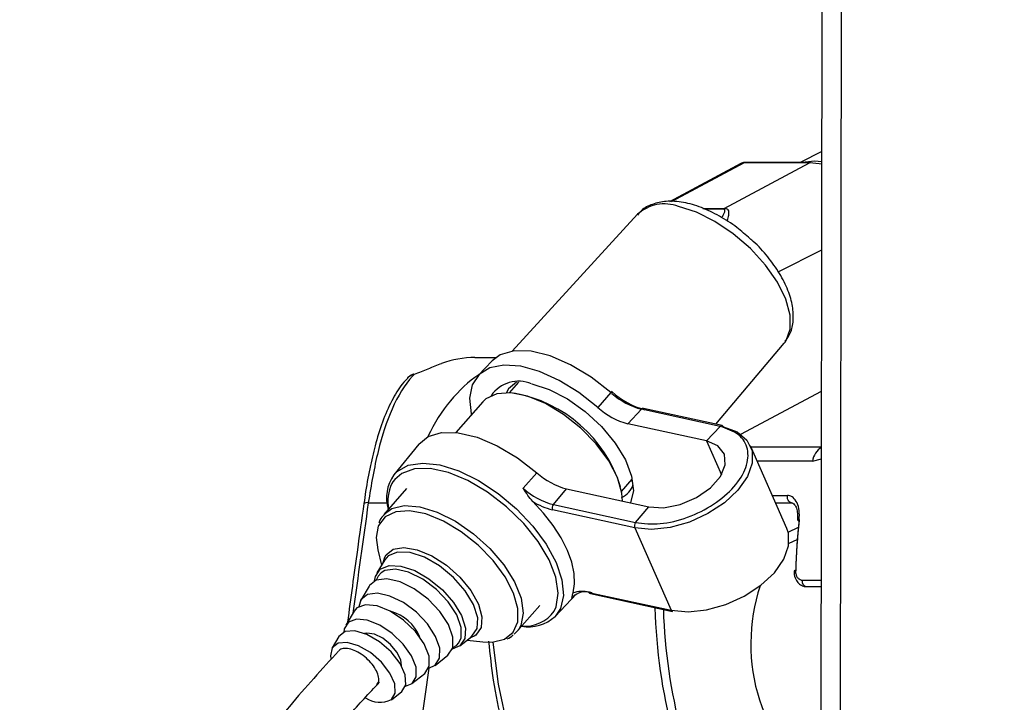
# Paper-space layout '3M DUO In Ground Anchor' of a CAD drawing. Header units: millimetres. Extents: x 10 to 10335, y 20 to 7920.
# Tile 7 of 116: x 2025 to 2090, y 3060 to 3106. Entities that reach past the tile are written whole.
import ezdxf

# ---------------------------------------------------------------- set-up
doc = ezdxf.new("R2010")
doc.units = ezdxf.units.MM
doc.layers.add('COMPONENT_GEOMETRY', color=7, linetype='Continuous')
doc.styles.add('SLDTEXTSTYLE0', font='TXT', dxfattribs={"width": 0.75})
doc.dimstyles.new('SLDDIMSTYLE0', dxfattribs={"dimtxt": 75, "dimasz": 3.302, "dimexe": 0, "dimexo": 0.0625, "dimgap": 18.75, "dimtad": 0, "dimtih": 1, "dimtoh": 1, "dimdec": 1, "dimrnd": 1e-09, "dimzin": 12, "dimdsep": 46, "dimtxsty": 'SLDTEXTSTYLE0', "dimsah": 1, "dimcen": 0.09, "dimadec": 0, "dimazin": 3, "dimtfac": 1, "dimtdec": 1, "dimtofl": 0, "dimtmove": 0, "dimatfit": 3, "dimfxl": 1, "dimfrac": 2, "dimtolj": 1, "dimtzin": 12, "dimarcsym": 0})
doc.dimstyles.new('SLDDIMSTYLE1', dxfattribs={"dimtxt": 75, "dimasz": 3.302, "dimexe": 0, "dimexo": 0.0625, "dimgap": 18.75, "dimtad": 0, "dimtih": 1, "dimtoh": 1, "dimdec": 0, "dimrnd": 1e-09, "dimzin": 12, "dimdsep": 46, "dimtxsty": 'SLDTEXTSTYLE0', "dimsah": 1, "dimcen": 0.09, "dimadec": 0, "dimazin": 3, "dimtfac": 1, "dimtdec": 0, "dimtofl": 0, "dimtmove": 0, "dimatfit": 3, "dimfxl": 1, "dimfrac": 2, "dimtolj": 1, "dimtzin": 12, "dimarcsym": 0})

# ---------------------------------------------------------------- blocks, each defined once
blk = doc.blocks.new('_D_22')
at = {"layer": 'COMPONENT_GEOMETRY', "color": 7}
for p, q in [((639.005, 3169.172), (6134.314, 3169.172)), ((6131.139, 3169.172), (6131.139, 2114.817)), ((6131.139, 941.399), (6131.139, 1995.754)), ((3715.959, 941.399), (6134.314, 941.399))]:
    blk.add_line(p, q, dxfattribs=at)
for points in [[(6131.139, 3169.172), (6130.631, 3165.87), (6131.647, 3165.87)], [(6131.139, 941.399), (6131.647, 944.701), (6130.631, 944.701)]]:
    blk.add_solid(points, dxfattribs=at)
at = {"layer": 'COMPONENT_GEOMETRY', "color": 7, "insert": (6020.306, 2092.434), "char_height": 75, "attachment_point": 1, "style": 'SLDTEXTSTYLE0'}
blk.add_mtext('2228', dxfattribs=at)
blk = doc.blocks.new('_D_23')
at = {"layer": 'COMPONENT_GEOMETRY', "color": 7}
for p, q in [((3604.431, 3861.899), (417.237, 3861.899)), ((420.412, 3861.899), (420.412, 2461.18)), ((420.412, 941.399), (420.412, 2342.118)), ((3515.419, 941.399), (417.237, 941.399))]:
    blk.add_line(p, q, dxfattribs=at)
for points in [[(420.412, 3861.899), (419.904, 3858.597), (420.92, 3858.597)], [(420.412, 941.399), (420.92, 944.701), (419.904, 944.701)]]:
    blk.add_solid(points, dxfattribs=at)
at = {"layer": 'COMPONENT_GEOMETRY', "color": 7, "insert": (268.016, 2438.798), "char_height": 75, "attachment_point": 1, "style": 'SLDTEXTSTYLE0'}
blk.add_mtext('2920.5', dxfattribs=at)

psp = doc.layouts.new('3M DUO In Ground Anchor')

# ---------------------------------------------------------------- linework, layer by layer
at = {"color": 7, "linetype": 'Continuous', "lineweight": 25}
for p, q in [((2077.98, 3028.942), (2078.18, 3178.302)), ((2078.071, 3097.114), (2076.636, 3096.386)), ((2072.686, 3096.312), (2067.942, 3093.77)), ((2071.573, 3093.325), (2077.248, 3096.366)), ((2077.248, 3096.366), (2072.908, 3096.366)), ((2077.324, 3096.386), (2072.983, 3096.386)), ((2065.811, 3092.931), (2057.475, 3083.822)), ((2071.009, 3078.954), (2075.568, 3084.36)), ((2075.568, 3084.36), (2075.621, 3084.426)), ((2054.989, 3083.396), (2056.384, 3083.396)), ((2056.127, 3083.172), (2055.2, 3082.198)), ((2057.891, 3081.751), (2057.272, 3081.047)), ((2064.04, 3081.063), (2063.172, 3080.074)), ((2055.516, 3080.45), (2053.72, 3078.406)), ((2055.712, 3080.637), (2055.516, 3080.45)), ((2066.068, 3079.951), (2065.163, 3078.982)), ((2071.307, 3078.807), (2066.068, 3079.951)), ((2071.437, 3078.86), (2066.198, 3080.004)), ((2070.402, 3077.838), (2065.163, 3078.982)), ((2071.307, 3078.807), (2070.402, 3077.838)), ((2051.248, 3077.634), (2049.589, 3075.584)), ((2075.747, 3072.015), (2073.32, 3077.514)), ((2058.206, 3074.688), (2059.11, 3075.719)), ((2064.747, 3074.48), (2065.461, 3075.293)), ((2050.433, 3074.664), (2048.921, 3072.942)), ((2060.206, 3073.6), (2061.075, 3074.65)), ((2061.075, 3074.65), (2066.551, 3073.455)), ((2060.206, 3073.6), (2065.682, 3072.405)), ((2074.995, 3073.719), (2076.06, 3073.719)), ((2065.627, 3072.063), (2060.151, 3073.258)), ((2065.682, 3072.405), (2066.551, 3073.455)), ((2065.627, 3072.063), (2068.054, 3066.564)), ((2075.888, 3071.026), (2076.44, 3071.286)), ((2048.524, 3070.602), (2048.777, 3069.572)), ((2048.987, 3069.924), (2048.466, 3069.05)), ((2048.88, 3069.743), (2048.985, 3070.097)), ((2048.967, 3069.846), (2049.014, 3069.921)), ((2047.945, 3068.178), (2047.388, 3067.246)), ((2060.319, 3066.157), (2061.756, 3067.665)), ((2062.578, 3067.759), (2068.054, 3066.564)), ((2062.667, 3067.677), (2068.143, 3066.481)), ((2077.037, 3068.151), (2078.032, 3068.151)), ((2046.943, 3066.5), (2046.386, 3065.567)), ((2057.786, 3065.154), (2059.298, 3066.876)), ((2057.878, 3065.271), (2057.59, 3064.968)), ((2045.94, 3064.821), (2045.495, 3064.075)), ((2053.985, 3064.202), (2054.784, 3064.832)), ((2054.462, 3064.578), (2055.516, 3064.46)), ((2054.942, 3064.844), (2054.619, 3064.701)), ((2054.787, 3064.834), (2054.72, 3064.794)), ((2052.334, 3062.901), (2053.187, 3063.573)), ((2050.798, 3061.69), (2051.651, 3062.363)), ((2049.433, 3060.615), (2050.116, 3061.153))]:
    psp.add_line(p, q, dxfattribs=at)
at = {"color": 8, "linetype": 'Continuous', "lineweight": 25}
for p, q in [((2079.262, 3026.546), (2079.458, 3172.309)), ((2072.908, 3096.366), (2068.051, 3093.764)), ((2070.159, 3093.325), (2071.573, 3093.325)), ((2071.484, 3093.272), (2070.273, 3093.272)), ((2075.176, 3089.097), (2078.062, 3090.557)), ((2064.109, 3081.004), (2064.04, 3081.063)), ((2072.68, 3078.287), (2078.05, 3081.164)), ((2070.402, 3077.838), (2071.394, 3075.592)), ((2073.348, 3077.45), (2078.045, 3077.45)), ((2077.443, 3076.497), (2073.768, 3076.497)), ((2077.443, 3076.497), (2078.044, 3076.639)), ((2065.479, 3075.2), (2065.355, 3075.172)), ((2074.779, 3074.206), (2075.784, 3074.206)), ((2047.892, 3073.728), (2049.151, 3073.728)), ((2075.833, 3071.772), (2076.51, 3072.091)), ((2078.033, 3068.557), (2076.754, 3068.557)), ((2061.433, 3067.376), (2061.643, 3067.597)), ((2053.751, 3064.233), (2053.911, 3064.397)), ((2055.046, 3064.917), (2054.942, 3064.844)), ((2053.517, 3064.094), (2053.751, 3064.233)), ((2051.913, 3062.708), (2050.613, 3053.217))]:
    psp.add_line(p, q, dxfattribs=at)
at = {"color": 7, "linetype": 'Continuous', "lineweight": 25, "flags": 128}
for points in [[(2078.07, 3096.412), (2077.573, 3096.472), (2076.756, 3096.386)], [(2072.983, 3096.386), (2072.949, 3096.382), (2072.908, 3096.366)], [(2077.324, 3096.386), (2077.289, 3096.382), (2077.248, 3096.366)], [(2078.07, 3096.257), (2077.899, 3096.297), (2077.248, 3096.366)], [(2064.04, 3081.063), (2062.728, 3082.088), (2061.357, 3082.915), (2059.997, 3083.5), (2058.72, 3083.813), (2057.592, 3083.837), (2056.671, 3083.573), (2056.127, 3083.172)], [(2063.172, 3080.074), (2061.912, 3081.064), (2060.595, 3081.873), (2059.282, 3082.464), (2058.036, 3082.808), (2056.917, 3082.889), (2055.977, 3082.704), (2055.261, 3082.26), (2054.803, 3081.579), (2054.625, 3080.693), (2054.735, 3079.645), (2054.751, 3079.578)], [(2050.941, 3082.262), (2050.898, 3082.293), (2050.888, 3082.292)], [(2057.761, 3081.75), (2057.221, 3081.31), (2057.056, 3081.019)], [(2058.763, 3081.646), (2059.927, 3081.267), (2061.139, 3080.638), (2062.323, 3079.797), (2063.405, 3078.796), (2064.316, 3077.7), (2065, 3076.577), (2065.414, 3075.497), (2065.531, 3074.529), (2065.344, 3073.733), (2065.338, 3073.72)], [(2064.8, 3073.837), (2064.766, 3074.363), (2064.472, 3075.408), (2063.893, 3076.525), (2063.066, 3077.644), (2062.043, 3078.695), (2060.889, 3079.611), (2059.676, 3080.335), (2058.48, 3080.822), (2057.376, 3081.041), (2056.434, 3080.977), (2055.712, 3080.637)], [(2064.094, 3081.124), (2064.107, 3081.14), (2064.115, 3081.148), (2064.116, 3081.15), (2064.112, 3081.145), (2064.102, 3081.133), (2064.086, 3081.115), (2064.065, 3081.091), (2064.04, 3081.063)], [(2051.248, 3077.634), (2051.868, 3078.135), (2052.768, 3078.403), (2053.874, 3078.387), (2055.127, 3078.089), (2056.464, 3077.523), (2057.815, 3076.719), (2059.11, 3075.719)], [(2071.526, 3078.778), (2072.437, 3078.442), (2073.085, 3077.901), (2073.426, 3077.191), (2073.437, 3076.36), (2073.116, 3075.465), (2072.485, 3074.567), (2071.589, 3073.727), (2070.487, 3073.002), (2069.255, 3072.443), (2067.976, 3072.086), (2066.739, 3071.956), (2065.627, 3072.063)], [(2066.551, 3073.455), (2067.54, 3073.396), (2068.642, 3073.609), (2069.724, 3074.068), (2070.655, 3074.717), (2071.324, 3075.478), (2071.649, 3076.26), (2071.592, 3076.968), (2071.159, 3077.516), (2070.402, 3077.838)], [(2060.25, 3066.508), (2060.386, 3066.797), (2060.535, 3067.697), (2060.377, 3068.762), (2059.923, 3069.935), (2059.196, 3071.154), (2058.235, 3072.351), (2057.093, 3073.464), (2055.831, 3074.431), (2054.516, 3075.201), (2053.221, 3075.732), (2052.014, 3075.996), (2050.961, 3075.977), (2050.118, 3075.678), (2049.652, 3075.278)], [(2061.516, 3067.719), (2061.624, 3068.327), (2061.596, 3069.014), (2061.433, 3069.763), (2061.138, 3070.558), (2060.719, 3071.38), (2060.185, 3072.211), (2059.548, 3073.031), (2058.823, 3073.821)], [(2048.553, 3072.158), (2048.42, 3071.42), (2048.524, 3070.602)], [(2068.054, 3066.564), (2069.166, 3066.457), (2070.404, 3066.587), (2071.682, 3066.943), (2072.914, 3067.503), (2074.016, 3068.228), (2074.913, 3069.068), (2075.543, 3069.966), (2075.864, 3070.861), (2075.853, 3071.692), (2075.747, 3072.015)], [(2048.31, 3068.523), (2048.364, 3068.819), (2048.691, 3069.308)], [(2048.691, 3069.308), (2049.278, 3069.548), (2050.066, 3069.515), (2050.98, 3069.211), (2051.928, 3068.667), (2052.819, 3067.937), (2053.565, 3067.09), (2054.094, 3066.211), (2054.352, 3065.386), (2054.316, 3064.695), (2053.989, 3064.205), (2053.481, 3063.98)], [(2053.911, 3064.397), (2054.07, 3064.726), (2054.082, 3065.428), (2053.787, 3066.261), (2053.217, 3067.137), (2052.432, 3067.96), (2051.519, 3068.64), (2050.576, 3069.105), (2049.705, 3069.303), (2049.002, 3069.213), (2048.742, 3069.066)], [(2076.225, 3069.198), (2076.223, 3069.2), (2076.223, 3069.2)], [(2053.191, 3063.576), (2053.511, 3064.072), (2053.524, 3064.776), (2053.227, 3065.612), (2052.655, 3066.491), (2051.867, 3067.317), (2050.951, 3068), (2050.005, 3068.466), (2049.131, 3068.665), (2048.425, 3068.575), (2047.962, 3068.206), (2047.945, 3068.178)], [(2051.913, 3062.708), (2052.338, 3062.904), (2052.64, 3063.371), (2052.651, 3064.035), (2052.372, 3064.825), (2051.832, 3065.654), (2051.089, 3066.433), (2050.224, 3067.077), (2049.331, 3067.517), (2048.507, 3067.705), (2047.841, 3067.62), (2047.404, 3067.272), (2047.251, 3066.799)], [(2051.655, 3062.366), (2051.951, 3062.841), (2051.938, 3063.522), (2051.618, 3064.326), (2051.03, 3065.156), (2050.245, 3065.912), (2049.358, 3066.503), (2048.475, 3066.858), (2047.703, 3066.933), (2047.135, 3066.72), (2046.943, 3066.5)], [(2050.361, 3061.506), (2050.802, 3061.693), (2051.079, 3062.139), (2051.067, 3062.777), (2050.767, 3063.53), (2050.216, 3064.308), (2049.481, 3065.017), (2048.649, 3065.57), (2047.822, 3065.903), (2047.098, 3065.973), (2046.566, 3065.774), (2046.289, 3065.328), (2046.259, 3065.11)], [(2050.119, 3061.155), (2050.388, 3061.608), (2050.35, 3062.26), (2050.01, 3063.024), (2049.414, 3063.796), (2048.643, 3064.473), (2047.8, 3064.962), (2047, 3065.197), (2046.35, 3065.148), (2045.94, 3064.821)], [(2050.103, 3062.864), (2050.054, 3063.278), (2049.801, 3063.787), (2049.378, 3064.287), (2048.85, 3064.704), (2048.295, 3064.972), (2047.801, 3065.052), (2047.639, 3065.028)], [(2049.437, 3060.617), (2049.69, 3061.044), (2049.654, 3061.66), (2049.334, 3062.38), (2048.772, 3063.109), (2048.044, 3063.746), (2047.249, 3064.208), (2046.494, 3064.43), (2045.882, 3064.383), (2045.494, 3064.074), (2045.383, 3063.543), (2045.406, 3063.359)], [(2055.516, 3064.46), (2056.144, 3064.442), (2056.949, 3064.635)]]:
    psp.add_lwpolyline(points, dxfattribs=at)
at = {"color": 8, "linetype": 'Continuous', "lineweight": 25, "flags": 128}
for points in [[(2075.621, 3084.426), (2075.692, 3084.527), (2075.974, 3085.278), (2075.969, 3086.21), (2075.679, 3087.272), (2075.119, 3088.406), (2074.318, 3089.552), (2073.321, 3090.648), (2072.181, 3091.634), (2070.959, 3092.458), (2069.721, 3093.075), (2068.535, 3093.452)], [(2049.589, 3075.584), (2049.811, 3075.814), (2050.553, 3076.225), (2051.518, 3076.369), (2052.657, 3076.241), (2053.915, 3075.846), (2055.226, 3075.204), (2056.527, 3074.348), (2057.751, 3073.32), (2058.838, 3072.173), (2059.732, 3070.962), (2060.389, 3069.75), (2060.776, 3068.597), (2060.873, 3067.561), (2060.676, 3066.693), (2060.319, 3066.157)], [(2049.652, 3075.278), (2049.532, 3075.115), (2049.465, 3075.004)], [(2076.056, 3073.719), (2076.003, 3073.727), (2075.933, 3073.762), (2075.871, 3073.821), (2075.822, 3073.902), (2075.79, 3073.997), (2075.777, 3074.101), (2075.784, 3074.206)], [(2048.949, 3072.973), (2049.447, 3073.333), (2050.285, 3073.537), (2051.316, 3073.459), (2052.475, 3073.103), (2053.69, 3072.493), (2054.883, 3071.666), (2055.98, 3070.675), (2056.912, 3069.582), (2057.62, 3068.455), (2058.061, 3067.365), (2058.205, 3066.381), (2058.045, 3065.565), (2057.878, 3065.271)], [(2056.949, 3064.635), (2056.962, 3064.641), (2057.54, 3065.102), (2057.842, 3065.797), (2057.85, 3066.681), (2057.563, 3067.7), (2056.998, 3068.79), (2056.192, 3069.881), (2055.195, 3070.905), (2054.069, 3071.799), (2052.886, 3072.505), (2051.719, 3072.98), (2050.643, 3073.193), (2049.724, 3073.131), (2049.021, 3072.799), (2049.021, 3072.799)], [(2049.021, 3072.799), (2048.577, 3072.216), (2048.553, 3072.158)], [(2076.446, 3072.58), (2076.446, 3072.581), (2076.455, 3072.589), (2076.478, 3072.595), (2076.515, 3072.6), (2076.565, 3072.601)], [(2048.985, 3070.097), (2049.072, 3070.248), (2049.552, 3070.631), (2050.264, 3070.752), (2051.144, 3070.602), (2052.115, 3070.194), (2053.091, 3069.563), (2053.983, 3068.766), (2054.714, 3067.874), (2055.219, 3066.966), (2055.451, 3066.122), (2055.392, 3065.418), (2055.046, 3064.917), (2055.046, 3064.917)], [(2054.788, 3064.835), (2055.132, 3065.349), (2055.17, 3066.075), (2054.898, 3066.942), (2054.343, 3067.865), (2053.56, 3068.754), (2052.624, 3069.522), (2051.628, 3070.093), (2050.668, 3070.411), (2049.84, 3070.447), (2049.224, 3070.195), (2048.987, 3069.924)], [(2048.742, 3069.066), (2048.541, 3068.846), (2048.419, 3068.573)], [(2056.177, 3064.445), (2056.539, 3061.651), (2057.172, 3058.633), (2058.041, 3055.734), (2059.135, 3052.991), (2060.439, 3050.44), (2061.938, 3048.111), (2063.612, 3046.036), (2065.44, 3044.239), (2067.4, 3042.744), (2068.661, 3041.981)]]:
    psp.add_lwpolyline(points, dxfattribs=at)
at = {"color": 8, "linetype": 'Continuous', "lineweight": 25}
for centre, radius, start, end in [((2067.599, 3090.96), 2.662, 69.42053, 132.20671), ((2051.047, 3081.53), 0.739, 98.22361, 137.41223), ((2066.179, 3079.865), 0.141, 82.01426, 142.00254), ((2071.418, 3078.721), 0.141, 82.01426, 142.00254), ((2078.84, 3076.257), 1.417, 124.13298, 170.2621), ((2047.815, 3073.31), 0.425, 79.62851, 121.21195), ((2076.312, 3068.64), 0.567, 87.15047, 99.03757), ((2077.116, 3068.508), 0.366, 172.16641, 257.47047), ((2062.702, 3067.804), 0.132, 199.83042, 254.55427), ((2058.329, 3067.853), 2.346, 264.53128, 324.995)]:
    psp.add_arc(centre, radius, start, end, dxfattribs=at)
at = {"color": 7, "linetype": 'Continuous', "lineweight": 25}
for centre, radius, start, end in [((2072.014, 3092.503), 0.934, 118.2254, 124.57809), ((2054.987, 3077.215), 6.182, 89.98573, 111.01919), ((2051.241, 3081.356), 1, 110.66916, 137.02437), ((2057.904, 3079.592), 2.226, 67.30813, 145.46135), ((2055.992, 3072.052), 9.105, 17.43134, 79.97123), ((2067.608, 3084.933), 5.182, 227.29607, 255.23142), ((2067.277, 3084.552), 4.757, 228.23475, 255.27502), ((2066.363, 3083.532), 4.705, 227.29607, 255.23142), ((2071.402, 3078.733), 0.132, 19.83042, 74.55427), ((2051.736, 3074.065), 2.63, 144.72464, 197.20501), ((2062.266, 3079.18), 4.684, 227.64847, 255.27322), ((2052.028, 3073.801), 2.831, 154.85566, 190.07072), ((2064.159, 3075.372), 1.426, 294.45867, 342.21373), ((2061.418, 3078.213), 4.769, 227.64847, 255.27322), ((2061.182, 3077.544), 4.408, 237.6407, 256.46882), ((2060.482, 3073.38), 0.353, 141.43913, 200.22268), ((2065.958, 3072.185), 0.353, 141.43913, 200.22268), ((2076.564, 3072.71), 0.175, 227.67527, 267.51325), ((2062.367, 3066.58), 1.227, 69.4736, 139.55727), ((2062.112, 3066.031), 1.79, 74.90611, 109.44548), ((2048.664, 3063.711), 2.863, 22.41523, 74.98432), ((2068.178, 3066.608), 0.132, 199.83042, 254.55427), ((2058.518, 3068.153), 2.689, 260.80386, 312.06555), ((2048.674, 3062.229), 1.783, 236.94028, 295.30957)]:
    psp.add_arc(centre, radius, start, end, dxfattribs=at)
for centre, major_axis, ratio, start_param, end_param in [((2073.151, 3095.427), (-0.459, 0.889), 0.664219, 5.952986, 6.293456), ((2095.52, 3068.091), (-0.223, 27.6), 0.695467, 1.403488, 1.525441), ((2095.807, 3068.094), (-0.223, 28), 0.695633, 1.403565, 1.525518), ((2079.887, 3064.377), (0.078, 9.1), 0.718698, 1.145056, 2.863416)]:
    psp.add_ellipse(centre, major_axis=major_axis, ratio=ratio, start_param=start_param, end_param=end_param, dxfattribs=at)
at = {"color": 8, "linetype": 'Continuous', "lineweight": 25}
for centre, major_axis, ratio, start_param, end_param in [((2058.899, 3071.396), (-0.062, 12), 0.707093, 0.437913, 0.971362), ((2069.798, 3071.9), (27.398, 193.11), 0.112522, 1.577296, 1.615348), ((2087.061, 3068.094), (0.238, 27.999), 0.718532, 1.625284, 2.229433), ((2087.339, 3068.091), (0.238, 27.599), 0.718698, 1.630471, 2.229526)]:
    psp.add_ellipse(centre, major_axis=major_axis, ratio=ratio, start_param=start_param, end_param=end_param, dxfattribs=at)
at = {"color": 7, "linetype": 'Continuous', "lineweight": 25}
for points, knots in [([(2072.983, 3096.386), (2072.893, 3096.381), (2072.775, 3096.376), (2072.688, 3096.304), (2072.667, 3096.287)], [0, 0, 0, 0, 0.768144, 1, 1, 1, 1]), ([(2073.303, 3091.303), (2073.014, 3091.558), (2072.368, 3092.129), (2071.256, 3092.839), (2070.047, 3093.416), (2068.846, 3093.76), (2067.747, 3093.837), (2066.812, 3093.634), (2066.145, 3093.308), (2065.894, 3092.977), (2065.813, 3092.871)], [0, 0, 0, 0, 0.1152823, 0.2580102, 0.4018419, 0.5479398, 0.6973335, 0.8246301, 0.9437477, 1, 1, 1, 1]), ([(2075.62, 3084.475), (2075.746, 3084.648), (2076.043, 3085.055), (2076.2, 3085.869), (2076.156, 3086.824), (2075.85, 3087.877), (2075.292, 3088.993), (2074.494, 3090.096), (2073.808, 3090.884), (2073.372, 3091.245), (2073.303, 3091.303)], [0, 0, 0, 0, 0.09687, 0.226908, 0.362828, 0.509943, 0.664065, 0.818145, 0.971014, 1, 1, 1, 1]), ([(2052.77, 3082.985), (2052.475, 3082.87), (2051.927, 3082.656), (2051.252, 3082.386), (2050.941, 3082.262)], [0, 0, 0, 0, 0.538139, 1, 1, 1, 1]), ([(2050.941, 3082.262), (2050.904, 3082.223), (2050.349, 3081.645), (2049.452, 3080.168), (2048.48, 3077.25), (2048.088, 3074.905), (2047.892, 3073.728)], [0, 0, 0, 0, 0.024677, 0.367477, 0.682495, 1, 1, 1, 1]), ([(2050.524, 3082.013), (2050.433, 3081.927), (2050.049, 3081.563), (2049.51, 3080.666), (2048.89, 3079.332), (2048.406, 3077.816), (2048.018, 3076.189), (2047.757, 3074.813), (2047.639, 3073.938), (2047.603, 3073.666)], [0, 0, 0, 0, 0.05493, 0.231867, 0.418359, 0.602254, 0.759643, 0.925428, 1, 1, 1, 1]), ([(2065.682, 3072.405), (2066.212, 3072.346), (2067.272, 3072.23), (2069.163, 3072.699), (2070.922, 3073.576), (2072.319, 3074.771), (2073.133, 3076.093), (2073.234, 3077.332), (2072.643, 3078.343), (2071.752, 3078.653), (2071.307, 3078.807)], [0, 0, 0, 0, 0.1250002, 0.2500004, 0.3750003, 0.4999998, 0.6249995, 0.7499996, 0.8749998, 1, 1, 1, 1]), ([(2058.823, 3073.821), (2058.714, 3073.95), (2058.486, 3074.222), (2058.307, 3074.529), (2058.207, 3074.686), (2058.206, 3074.688)], [0, 0, 0, 0, 0.472391, 0.991344, 1, 1, 1, 1]), ([(2076.565, 3072.601), (2076.574, 3072.803), (2076.592, 3073.205), (2076.448, 3073.729), (2076.195, 3074.087), (2075.943, 3074.201), (2075.806, 3074.205), (2075.784, 3074.206)], [0, 0, 0, 0, 0.256919, 0.513405, 0.754499, 0.960356, 1, 1, 1, 1]), ([(2047.595, 3073.673), (2047.45, 3072.646), (2047.079, 3070.01), (2046.722, 3067.374), (2046.504, 3065.765)], [0, 0, 0, 0, 0.3897455, 1, 1, 1, 1]), ([(2076.057, 3073.714), (2076.083, 3073.713), (2076.149, 3073.711), (2076.26, 3073.619), (2076.392, 3073.368), (2076.469, 3073.012), (2076.452, 3072.728), (2076.443, 3072.58)], [0, 0, 0, 0, 0.1383545, 0.3468253, 0.5459863, 0.7621827, 1, 1, 1, 1]), ([(2048.984, 3072.955), (2048.855, 3072.836), (2048.675, 3072.669), (2048.615, 3072.426), (2048.598, 3072.356)], [0, 0, 0, 0, 0.713871, 1, 1, 1, 1]), ([(2076.232, 3069.2), (2076.229, 3069.146), (2076.218, 3068.949), (2076.313, 3068.644), (2076.511, 3068.353), (2076.763, 3068.194), (2076.968, 3068.133), (2077.071, 3068.157), (2077.086, 3068.16)], [0, 0, 0, 0, 0.10028, 0.368508, 0.591266, 0.786299, 0.968115, 1, 1, 1, 1]), ([(2076.754, 3068.557), (2076.733, 3068.559), (2076.663, 3068.564), (2076.546, 3068.626), (2076.429, 3068.772), (2076.35, 3068.975), (2076.343, 3069.129), (2076.34, 3069.206)], [0, 0, 0, 0, 0.092764, 0.303377, 0.529018, 0.764291, 1, 1, 1, 1]), ([(2061.433, 3067.376), (2061.433, 3067.377), (2061.446, 3067.416), (2061.457, 3067.491), (2061.497, 3067.645), (2061.516, 3067.719)], [0, 0, 0, 0, 0.008656, 0.527609, 1, 1, 1, 1]), ([(2055.893, 3064.5), (2055.985, 3063.634), (2056.182, 3061.786), (2056.756, 3059.031), (2057.548, 3056.259), (2058.553, 3053.621), (2059.753, 3051.144), (2061.138, 3048.857), (2062.693, 3046.79), (2064.398, 3044.956), (2066.244, 3043.416), (2067.603, 3042.449), (2068.362, 3042.089), (2068.44, 3042.052)], [0, 0, 0, 0, 0.088076, 0.188117, 0.288192, 0.388306, 0.48846, 0.588642, 0.688816, 0.78893, 0.888906, 0.988651, 1, 1, 1, 1]), ([(2057.125, 3064.669), (2057.129, 3064.67), (2057.294, 3064.715), (2057.42, 3064.82), (2057.542, 3064.923)], [0, 0, 0, 0, 0.025961, 1, 1, 1, 1]), ([(2045.916, 3063.855), (2045.365, 3063.255), (2044.283, 3062.076), (2042.749, 3060.31), (2041.524, 3058.76), (2040.645, 3057.486), (2040.058, 3056.464), (2039.681, 3055.555), (2039.473, 3054.613), (2039.546, 3053.659), (2040.04, 3052.721), (2040.672, 3052.172), (2041.481, 3051.822), (2042.74, 3051.442), (2044.253, 3051.303), (2045.549, 3051.418), (2046.04, 3051.465), (2046.732, 3051.263), (2047.659, 3051.071), (2048.22, 3050.805), (2048.606, 3050.52), (2048.959, 3050.05), (2049.167, 3049.312), (2049.185, 3048.808), (2049.196, 3048.524)], [0, 0, 0, 0, 0.078657, 0.154625, 0.216569, 0.25594, 0.288853, 0.317898, 0.344465, 0.385221, 0.416072, 0.454405, 0.502261, 0.562058, 0.628033, 0.692323, 0.754407, 0.814575, 0.870189, 0.896149, 0.922757, 0.955881, 0.975204, 1, 1, 1, 1]), ([(2048.451, 3061.589), (2048.506, 3061.668), (2048.618, 3061.829), (2048.582, 3062.208), (2048.401, 3062.639), (2048.084, 3063.079), (2047.662, 3063.481), (2047.192, 3063.799), (2046.718, 3063.995), (2046.302, 3064.046), (2046.027, 3063.987), (2045.951, 3063.873), (2045.931, 3063.842)], [0, 0, 0, 0, 0.104236, 0.21277, 0.31722, 0.426014, 0.530103, 0.638184, 0.74417, 0.850689, 0.959275, 1, 1, 1, 1]), ([(2042.939, 3054.649), (2042.943, 3054.667), (2042.955, 3054.708), (2042.999, 3054.814), (2043.101, 3055.033), (2043.336, 3055.447), (2043.948, 3056.366), (2045.07, 3057.799), (2046.712, 3059.719), (2047.95, 3061.045), (2048.627, 3061.771)], [0, 0, 0, 0, 0.011179, 0.026743, 0.046017, 0.099513, 0.175961, 0.384856, 0.663568, 1, 1, 1, 1])]:
    psp.add_open_spline(points, degree=3, knots=knots, dxfattribs=at)
at = {"color": 8, "linetype": 'Continuous', "lineweight": 25}
for points, knots in [([(2071.409, 3092.707), (2071.431, 3092.743), (2071.499, 3092.851), (2071.582, 3093.011), (2071.632, 3093.156), (2071.606, 3093.237), (2071.557, 3093.267), (2071.504, 3093.27), (2071.484, 3093.272)], [0, 0, 0, 0, 0.149129, 0.449679, 0.733248, 0.851188, 0.945254, 1, 1, 1, 1]), ([(2071.573, 3093.325), (2071.601, 3093.324), (2071.674, 3093.322), (2071.762, 3093.292), (2071.851, 3093.212), (2071.879, 3093.065), (2071.851, 3092.823), (2071.806, 3092.629), (2071.763, 3092.491), (2071.759, 3092.478)], [0, 0, 0, 0, 0.050327, 0.132889, 0.228593, 0.440729, 0.65471, 0.967804, 1, 1, 1, 1])]:
    psp.add_open_spline(points, degree=3, knots=knots, dxfattribs=at)

# ---------------------------------------------------------------- dimensions: what is measured, and where the dimension line sits
at = {"layer": 'COMPONENT_GEOMETRY', "color": 7}
for base, p1, p2, dimstyle, picture, middle in [((420.412, 941.399), (3605.701, 3861.899), (3516.689, 941.399), 'SLDDIMSTYLE0', '_D_23', (420.412, 2401.649)), ((6131.139, 941.399), (637.735, 3169.172), (3714.689, 941.399), 'SLDDIMSTYLE1', '_D_22', (6131.139, 2055.285))]:
    dim = psp.add_linear_dim(base=base, p1=p1, p2=p2, angle=90, dimstyle=dimstyle, dxfattribs=at)
    dim.commit()
    dim.dimension.update_dxf_attribs({"geometry": picture, "text_midpoint": middle, "dimtype": 160})

doc.saveas('drawing.dxf')
